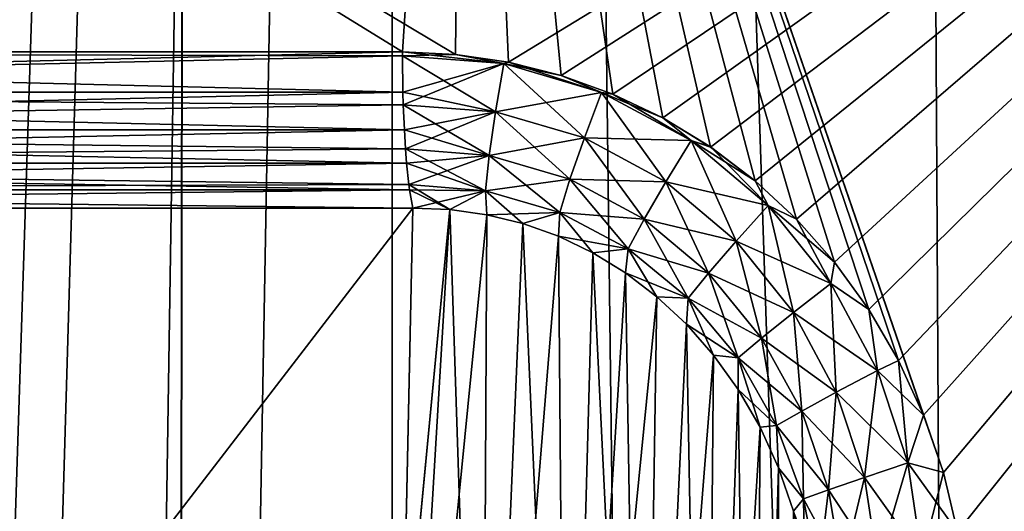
# Model space of a CAD drawing. Header units: metres. Extents: x -24 to 24, y -69 to 184.
# Tile 195 of 256: x -2.52 to -1.335, y -10.212 to -9.621. Entities that reach past the tile are written whole.
import ezdxf

# ---------------------------------------------------------------- set-up
doc = ezdxf.new("R2010")
doc.units = ezdxf.units.M
for name, color, linetype in [('154', 7, 'CONTINUOUS'), ('156', 7, 'CONTINUOUS'), ('28', 7, 'CONTINUOUS'), ('367', 7, 'CONTINUOUS'), ('369', 7, 'CONTINUOUS'), ('3981', 7, 'CONTINUOUS'), ('3984', 7, 'CONTINUOUS'), ('3997', 7, 'CONTINUOUS'), ('49', 7, 'CONTINUOUS'), ('54', 7, 'CONTINUOUS'), ('560', 2, 'CONTINUOUS'), ('569', 2, 'CONTINUOUS'), ('92', 7, 'CONTINUOUS'), ('93', 7, 'CONTINUOUS'), ('95', 7, 'CONTINUOUS'), ('96', 7, 'CONTINUOUS')]:
    doc.layers.add(name, color=color, linetype=linetype)

msp = doc.modelspace()

# ---------------------------------------------------------------- linework, layer by layer
at = {"layer": '154'}
for points in [[(-2.319001, -5.140339, 15.135901), (-3.96031, -61, 15.295618), (-3.838062, -5.140339, 14.823716)], [(-2.392559, -61, 15.6178), (-3.96031, -61, 15.295618), (-2.319001, -5.140339, 15.135901)], [(-0.77528, -5.140339, 15.292881), (-2.392559, -61, 15.6178), (-2.319001, -5.140339, 15.135901)], [(-0.800257, -61, 15.779721), (-2.392559, -61, 15.6178), (-0.77528, -5.140339, 15.292881)]]:
    msp.add_3dface(points, dxfattribs=at)
at = {"layer": '156'}
for points in [[(-3.838062, -5.140339, -14.823716), (-3.956346, -60.927043, -15.295987), (-2.319001, -5.140339, -15.135901)], [(-3.956346, -60.927043, -15.295987), (-2.388409, -60.951362, -15.618005), (-2.319001, -5.140339, -15.135901)], [(-2.319001, -5.140339, -15.135901), (-2.388409, -60.951362, -15.618005), (-0.77528, -5.140339, -15.292881)], [(-2.388409, -60.951362, -15.618005), (-0.796154, -60.975677, -15.779716), (-0.77528, -5.140339, -15.292881)]]:
    msp.add_3dface(points, dxfattribs=at)
at = {"layer": '28'}
for points in [[(-2.071301, -11.002237, 18.078611), (-3.990551, -9.847897, 20.992479), (-2.935545, -11.002237, 17.958537)], [(-2.059597, -10.451515, 19.602074), (-3.990551, -9.847897, 20.992479), (-2.071301, -11.002237, 18.078611)], [(-2.046602, -9.847897, 21.27017), (-3.990551, -9.847897, 20.992479), (-2.059597, -10.451515, 19.602074)]]:
    msp.add_3dface(points, dxfattribs=at)
at = {"layer": '367'}
for points in [[(-2.211479, 49.731932, -24.148952), (-3.255157, -68.3, -24.030532), (-2.546706, 50.024802, -24.115903)], [(-1.952704, 49.556092, -24.171253), (-3.255157, -68.3, -24.030532), (-2.211479, 49.731932, -24.148952)], [(-1.832025, 49.486089, -24.180699), (-3.255157, -68.3, -24.030532), (-1.952704, 49.556092, -24.171253)], [(-1.409202, 49.290788, -24.20902), (-3.255157, -68.3, -24.030532), (-1.832025, 49.486089, -24.180699)], [(-1.181085, 49.213175, -24.221221), (-3.255157, -68.3, -24.030532), (-1.409202, 49.290788, -24.20902)], [(-1.087972, -68.3, -24.225582), (-3.255157, -68.3, -24.030532), (-1.181085, 49.213175, -24.221221)]]:
    msp.add_3dface(points, dxfattribs=at)
at = {"layer": '369'}
for points in [[(-3.255157, -68.3, 24.030532), (-1.087972, -68.3, 24.225582), (-2.739893, 65.205568, 24.094719)], [(-2.739893, 65.205568, 24.094719), (-1.087972, -68.3, 24.225582), (-1.83678, 65.154766, 24.180338)], [(-1.83678, 65.154766, 24.180338), (-1.087972, -68.3, 24.225582), (-0.922576, 65.124184, 24.232444)]]:
    msp.add_3dface(points, dxfattribs=at)
at = {"layer": '3981'}
for points in [[(-4.015096, -9.659958, 21.121766), (-2.059137, -9.659958, 21.401167), (-3.950617, -8.496539, 21.133921)], [(-1.995443, -9.663055, 21.4072), (-1.983772, -8.496539, 21.408285), (-3.950617, -8.496539, 21.133921)], [(-2.059137, -9.659958, 21.401167), (-1.995443, -9.663055, 21.4072), (-3.950617, -8.496539, 21.133921)], [(-1.995443, -9.663055, 21.4072), (-1.931542, -9.672418, 21.41306), (-1.983772, -8.496539, 21.408285)], [(-1.408093, -10.1657, 21.453841), (-0.000004, -8.496539, 21.5), (-1.983772, -8.496539, 21.408285)], [(-1.431909, -10.096802, 21.452264), (-1.408093, -10.1657, 21.453841), (-1.983772, -8.496539, 21.408285)], [(-1.462044, -10.031125, 21.450231), (-1.431909, -10.096802, 21.452264), (-1.983772, -8.496539, 21.408285)], [(-1.497957, -9.969541, 21.447753), (-1.462044, -10.031125, 21.450231), (-1.983772, -8.496539, 21.408285)], [(-1.539034, -9.91277, 21.444845), (-1.497957, -9.969541, 21.447753), (-1.983772, -8.496539, 21.408285)], [(-1.584745, -9.861231, 21.441515), (-1.539034, -9.91277, 21.444845), (-1.983772, -8.496539, 21.408285)], [(-1.634666, -9.815025, 21.437767), (-1.584745, -9.861231, 21.441515), (-1.983772, -8.496539, 21.408285)], [(-1.688499, -9.774306, 21.433594), (-1.634666, -9.815025, 21.437767), (-1.983772, -8.496539, 21.408285)], [(-1.745836, -9.739432, 21.429), (-1.688499, -9.774306, 21.433594), (-1.983772, -8.496539, 21.408285)], [(-1.805977, -9.710693, 21.424016), (-1.745836, -9.739432, 21.429), (-1.983772, -8.496539, 21.408285)], [(-1.868136, -9.688304, 21.418685), (-1.805977, -9.710693, 21.424016), (-1.983772, -8.496539, 21.408285)], [(-1.931542, -9.672418, 21.41306), (-1.868136, -9.688304, 21.418685), (-1.983772, -8.496539, 21.408285)], [(-1.408093, -10.1657, 21.453841), (-1.390964, -10.236881, 21.454958), (-0.000004, -8.496539, 21.5)], [(-1.390964, -10.236881, 21.454958), (-1.380692, -10.309363, 21.455621), (-0.000004, -8.496539, 21.5)], [(-1.380692, -10.309363, 21.455621), (-1.377304, -10.38219, 21.455839), (-0.000004, -8.496539, 21.5)], [(-1.377304, -10.38219, 21.455839), (-0.000004, -58.601738, 21.5), (-0.000004, -8.496539, 21.5)]]:
    msp.add_3dface(points, dxfattribs=at)
at = {"layer": '3984'}
for points in [[(-2.059137, -9.659959, -21.401167), (-4.015098, -9.659958, -21.121766), (-3.950603, -8.496539, -21.133924)], [(-2.059137, -9.659959, -21.401167), (-3.950603, -8.496539, -21.133924), (-1.983759, -8.496539, -21.408286)], [(-1.995446, -9.663057, -21.4072), (-2.059137, -9.659959, -21.401167), (-1.983759, -8.496539, -21.408286)], [(-1.931542, -9.672419, -21.41306), (-1.995446, -9.663057, -21.4072), (-1.983759, -8.496539, -21.408286)], [(-1.931542, -9.672419, -21.41306), (-1.983759, -8.496539, -21.408286), (0.000004, -8.496539, -21.5)], [(-1.868128, -9.688306, -21.418686), (-1.931542, -9.672419, -21.41306), (0.000004, -8.496539, -21.5)], [(-1.80596, -9.710697, -21.424017), (-1.868128, -9.688306, -21.418686), (0.000004, -8.496539, -21.5)], [(-1.745812, -9.739442, -21.429002), (-1.80596, -9.710697, -21.424017), (0.000004, -8.496539, -21.5)], [(-1.688473, -9.774324, -21.433596), (-1.745812, -9.739442, -21.429002), (0.000004, -8.496539, -21.5)], [(-1.634642, -9.815048, -21.437769), (-1.688473, -9.774324, -21.433596), (0.000004, -8.496539, -21.5)], [(-1.584724, -9.861253, -21.441517), (-1.634642, -9.815048, -21.437769), (0.000004, -8.496539, -21.5)], [(-1.539019, -9.912788, -21.444846), (-1.584724, -9.861253, -21.441517), (0.000004, -8.496539, -21.5)], [(-1.497948, -9.969555, -21.447754), (-1.539019, -9.912788, -21.444846), (0.000004, -8.496539, -21.5)], [(-1.462039, -10.031134, -21.450232), (-1.497948, -9.969555, -21.447754), (0.000004, -8.496539, -21.5)], [(-1.431907, -10.096806, -21.452264), (-1.462039, -10.031134, -21.450232), (0.000004, -8.496539, -21.5)], [(-1.408092, -10.1657, -21.453841), (-1.431907, -10.096806, -21.452264), (0.000004, -8.496539, -21.5)], [(-1.390964, -10.236879, -21.454958), (-1.408092, -10.1657, -21.453841), (0.000004, -8.496539, -21.5)], [(-1.380692, -10.309361, -21.455621), (-1.390964, -10.236879, -21.454958), (0.000004, -8.496539, -21.5)], [(-1.377304, -10.38219, -21.455839), (-1.380692, -10.309361, -21.455621), (0.000004, -8.496539, -21.5)], [(-1.377304, -57.268015, -21.455839), (-1.377304, -10.38219, -21.455839), (0.000004, -8.496539, -21.5)], [(0.000004, -58.601738, -21.5), (-1.377304, -57.268015, -21.455839), (0.000004, -8.496539, -21.5)]]:
    msp.add_3dface(points, dxfattribs=at)
at = {"layer": '3997'}
for points in [[(-3.990626, -9.847897, -20.992465), (-2.046602, -9.847897, -21.27017), (-2.935535, -11.002237, -17.958538)], [(-2.046602, -9.847897, -21.27017), (-2.059582, -10.450827, -19.603975), (-2.935535, -11.002237, -17.958538)]]:
    msp.add_3dface(points, dxfattribs=at)
at = {"layer": '49'}
for points in [[(-2.046602, -9.847897, -21.27017), (-2.001993, -9.849552, -21.275745), (-2.059582, -10.450827, -19.603975)], [(-2.059582, -10.450827, -19.603975), (-2.001993, -9.849552, -21.275745), (-2.071301, -11.002237, -18.078611)], [(-2.001993, -9.849552, -21.275745), (-1.957764, -9.855733, -21.280552), (-2.071301, -11.002237, -18.078611)], [(-2.071301, -11.002237, -18.078611), (-1.957764, -9.855733, -21.280552), (-1.963509, -11.017669, -18.083245)], [(-1.957764, -9.855733, -21.280552), (-1.91419, -9.866457, -21.284544), (-1.963509, -11.017669, -18.083245)], [(-1.91419, -9.866457, -21.284544), (-1.871569, -9.881726, -21.287698), (-1.963509, -11.017669, -18.083245)], [(-1.963509, -11.017669, -18.083245), (-1.871569, -9.881726, -21.287698), (-1.861763, -11.054691, -18.095731)], [(-1.871569, -9.881726, -21.287698), (-1.830237, -9.901512, -21.290005), (-1.861763, -11.054691, -18.095731)], [(-1.830237, -9.901512, -21.290005), (-1.790548, -9.925762, -21.291443), (-1.861763, -11.054691, -18.095731)], [(-1.790548, -9.925762, -21.291443), (-1.752855, -9.954406, -21.291978), (-1.861763, -11.054691, -18.095731)], [(-1.861763, -11.054691, -18.095731), (-1.752855, -9.954406, -21.291978), (-1.770899, -11.111547, -18.115477)], [(-1.752855, -9.954406, -21.291978), (-1.717478, -9.987369, -21.291623), (-1.770899, -11.111547, -18.115477)], [(-1.717478, -9.987369, -21.291623), (-1.68475, -10.024578, -21.290384), (-1.770899, -11.111547, -18.115477)], [(-1.770899, -11.111547, -18.115477), (-1.68475, -10.024578, -21.290384), (-1.695233, -11.185532, -18.141543)], [(-1.68475, -10.024578, -21.290384), (-1.655039, -10.065935, -21.288253), (-1.695233, -11.185532, -18.141543)], [(-1.655039, -10.065935, -21.288253), (-1.62876, -10.111284, -21.285213), (-1.695233, -11.185532, -18.141543)], [(-1.695233, -11.185532, -18.141543), (-1.62876, -10.111284, -21.285213), (-1.638361, -11.273134, -18.172692)], [(-1.62876, -10.111284, -21.285213), (-1.606411, -10.160246, -21.281313), (-1.638361, -11.273134, -18.172692)], [(-1.606411, -10.160246, -21.281313), (-1.58845, -10.212348, -21.276599), (-1.638361, -11.273134, -18.172692)]]:
    msp.add_3dface(points, dxfattribs=at)
at = {"layer": '54'}
for points in [[(-2.046602, -9.847897, 21.27017), (-2.059597, -10.451515, 19.602074), (-2.001994, -9.849552, 21.275746)], [(-2.001994, -9.849552, 21.275746), (-2.059597, -10.451515, 19.602074), (-1.963509, -11.017669, 18.083245)], [(-1.957766, -9.855732, 21.280552), (-2.001994, -9.849552, 21.275746), (-1.963509, -11.017669, 18.083245)], [(-1.914193, -9.866456, 21.284544), (-1.957766, -9.855732, 21.280552), (-1.963509, -11.017669, 18.083245)], [(-1.861763, -11.054691, 18.095731), (-1.914193, -9.866456, 21.284544), (-1.963509, -11.017669, 18.083245)], [(-1.871573, -9.881725, 21.287697), (-1.914193, -9.866456, 21.284544), (-1.861763, -11.054691, 18.095731)], [(-1.830241, -9.90151, 21.290004), (-1.871573, -9.881725, 21.287697), (-1.861763, -11.054691, 18.095731)], [(-1.770899, -11.111547, 18.115477), (-1.830241, -9.90151, 21.290004), (-1.861763, -11.054691, 18.095731)], [(-1.79055, -9.92576, 21.291443), (-1.830241, -9.90151, 21.290004), (-1.770899, -11.111547, 18.115477)], [(-1.752858, -9.954403, 21.291979), (-1.79055, -9.92576, 21.291443), (-1.770899, -11.111547, 18.115477)], [(-1.717482, -9.987365, 21.291624), (-1.752858, -9.954403, 21.291979), (-1.770899, -11.111547, 18.115477)], [(-1.695233, -11.185532, 18.141543), (-1.717482, -9.987365, 21.291624), (-1.770899, -11.111547, 18.115477)], [(-1.684754, -10.024573, 21.290384), (-1.717482, -9.987365, 21.291624), (-1.695233, -11.185532, 18.141543)], [(-1.655043, -10.065927, 21.288254), (-1.684754, -10.024573, 21.290384), (-1.695233, -11.185532, 18.141543)], [(-1.638361, -11.273134, 18.172692), (-1.655043, -10.065927, 21.288254), (-1.695233, -11.185532, 18.141543)], [(-1.628765, -10.111274, 21.285214), (-1.655043, -10.065927, 21.288254), (-1.638361, -11.273134, 18.172692)], [(-1.606415, -10.160236, 21.281313), (-1.628765, -10.111274, 21.285214), (-1.638361, -11.273134, 18.172692)], [(-1.602985, -11.370188, 18.207444), (-1.606415, -10.160236, 21.281313), (-1.638361, -11.273134, 18.172692)], [(-1.588451, -10.212343, 21.2766), (-1.606415, -10.160236, 21.281313), (-1.602985, -11.370188, 18.207444)], [(-1.575264, -10.267085, 21.27111), (-1.588451, -10.212343, 21.2766), (-1.602985, -11.370188, 18.207444)]]:
    msp.add_3dface(points, dxfattribs=at)
at = {"layer": '560'}
for points in [[(-2.071519, -59.3, -22.354224), (-4.125271, 3.7, -22.067729), (-4.125284, -59.3, -22.067725)], [(-2.071533, 3.7, -22.354222), (-4.125271, 3.7, -22.067729), (-2.071519, -59.3, -22.354224)], [(0, -59.3, -22.450001), (-2.071533, 3.7, -22.354222), (-2.071519, -59.3, -22.354224)], [(0, 3.7, -22.45), (-2.071533, 3.7, -22.354222), (0, -59.3, -22.450001)]]:
    msp.add_3dface(points, dxfattribs=at)
at = {"layer": '569'}
for points in [[(-4.125284, -59.3, 22.067725), (-4.125271, 3.7, 22.067729), (-2.071533, 3.7, 22.354222)], [(-2.071519, -59.3, 22.354224), (-4.125284, -59.3, 22.067725), (-2.071533, 3.7, 22.354222)], [(-2.071519, -59.3, 22.354224), (-2.071533, 3.7, 22.354222), (0, 3.7, 22.45)], [(0, -59.3, 22.450001), (-2.071519, -59.3, 22.354224), (0, 3.7, 22.45)]]:
    msp.add_3dface(points, dxfattribs=at)
at = {"layer": '92'}
for points in [[(-4.015098, -9.659958, -21.121766), (-2.059137, -9.659959, -21.401167), (-4.013985, -9.708201, -21.115966)], [(-4.013985, -9.708201, -21.115966), (-2.059137, -9.659959, -21.401167), (-2.059131, -9.66465, -21.401112)], [(-2.058571, -9.708201, -21.395289), (-4.013985, -9.708201, -21.115966), (-2.059131, -9.66465, -21.401112)], [(-4.013985, -9.708201, -21.115966), (-2.058571, -9.708201, -21.395289), (-4.010724, -9.753766, -21.098814)], [(-4.010724, -9.753766, -21.098814), (-2.058571, -9.708201, -21.395289), (-2.058144, -9.723514, -21.390848)], [(-2.056899, -9.753766, -21.37791), (-4.010724, -9.753766, -21.098814), (-2.058144, -9.723514, -21.390848)], [(-4.010724, -9.753766, -21.098814), (-2.056899, -9.753766, -21.37791), (-4.0055, -9.793748, -21.071333)], [(-4.0055, -9.793748, -21.071333), (-2.056899, -9.753766, -21.37791), (-2.055535, -9.776699, -21.363734)], [(-2.05422, -9.793748, -21.350065), (-4.0055, -9.793748, -21.071333), (-2.055535, -9.776699, -21.363734)], [(-4.0055, -9.793748, -21.071333), (-2.05422, -9.793748, -21.350065), (-3.998624, -9.825766, -21.035157)], [(-3.998624, -9.825766, -21.035157), (-2.05422, -9.793748, -21.350065), (-2.051538, -9.81946, -21.322194)], [(-2.050693, -9.825766, -21.313411), (-3.998624, -9.825766, -21.035157), (-2.051538, -9.81946, -21.322194)], [(-3.998624, -9.825766, -21.035157), (-2.050693, -9.825766, -21.313411), (-3.990626, -9.847897, -20.992465)], [(-2.050693, -9.825766, -21.313411), (-2.046602, -9.847897, -21.27017), (-3.990626, -9.847897, -20.992465)]]:
    msp.add_3dface(points, dxfattribs=at)
at = {"layer": '93'}
for points in [[(-2.059131, -9.66465, -21.401112), (-2.059137, -9.659959, -21.401167), (-1.995446, -9.663057, -21.4072)], [(-2.059131, -9.66465, -21.401112), (-1.995446, -9.663057, -21.4072), (-1.937073, -9.673962, -21.412541)], [(-2.058571, -9.708201, -21.395289), (-2.059131, -9.66465, -21.401112), (-1.937073, -9.673962, -21.412541)], [(-1.995446, -9.663057, -21.4072), (-1.931542, -9.672419, -21.41306), (-1.937073, -9.673962, -21.412541)], [(-2.058144, -9.723514, -21.390848), (-2.058571, -9.708201, -21.395289), (-1.937073, -9.673962, -21.412541)], [(-2.058144, -9.723514, -21.390848), (-1.937073, -9.673962, -21.412541), (-1.947187, -9.731888, -21.401903)], [(-1.937073, -9.673962, -21.412541), (-1.81946, -9.708617, -21.422815), (-1.947187, -9.731888, -21.401903)], [(-1.931542, -9.672419, -21.41306), (-1.868128, -9.688306, -21.418686), (-1.937073, -9.673962, -21.412541)], [(-1.937073, -9.673962, -21.412541), (-1.868128, -9.688306, -21.418686), (-1.81946, -9.708617, -21.422815)], [(-1.868128, -9.688306, -21.418686), (-1.80596, -9.710697, -21.424017), (-1.81946, -9.708617, -21.422815)], [(-1.947187, -9.731888, -21.401903), (-1.81946, -9.708617, -21.422815), (-1.840262, -9.763405, -21.411158)], [(-1.81946, -9.708617, -21.422815), (-1.711816, -9.766637, -21.431644), (-1.840262, -9.763405, -21.411158)], [(-1.81946, -9.708617, -21.422815), (-1.745812, -9.739442, -21.429002), (-1.711816, -9.766637, -21.431644)], [(-1.80596, -9.710697, -21.424017), (-1.745812, -9.739442, -21.429002), (-1.81946, -9.708617, -21.422815)], [(-2.056899, -9.753766, -21.37791), (-2.058144, -9.723514, -21.390848), (-1.947187, -9.731888, -21.401903)], [(-2.055535, -9.776699, -21.363734), (-2.056899, -9.753766, -21.37791), (-1.947187, -9.731888, -21.401903)], [(-2.055535, -9.776699, -21.363734), (-1.947187, -9.731888, -21.401903), (-1.954748, -9.784418, -21.374438)], [(-1.947187, -9.731888, -21.401903), (-1.840262, -9.763405, -21.411158), (-1.954748, -9.784418, -21.374438)], [(-1.745812, -9.739442, -21.429002), (-1.688473, -9.774324, -21.433596), (-1.711816, -9.766637, -21.431644)], [(-1.954748, -9.784418, -21.374438), (-1.840262, -9.763405, -21.411158), (-1.857592, -9.813039, -21.382765)], [(-1.840262, -9.763405, -21.411158), (-1.742296, -9.816295, -21.418378), (-1.857592, -9.813039, -21.382765)], [(-1.840262, -9.763405, -21.411158), (-1.711816, -9.766637, -21.431644), (-1.742296, -9.816295, -21.418378)], [(-2.05422, -9.793748, -21.350065), (-2.055535, -9.776699, -21.363734), (-1.954748, -9.784418, -21.374438)], [(-1.711816, -9.766637, -21.431644), (-1.61884, -9.844675, -21.438599), (-1.742296, -9.816295, -21.418378)], [(-1.711816, -9.766637, -21.431644), (-1.634642, -9.815048, -21.437769), (-1.61884, -9.844675, -21.438599)], [(-1.688473, -9.774324, -21.433596), (-1.634642, -9.815048, -21.437769), (-1.711816, -9.766637, -21.431644)], [(-2.051538, -9.81946, -21.322194), (-2.05422, -9.793748, -21.350065), (-1.954748, -9.784418, -21.374438)], [(-2.051538, -9.81946, -21.322194), (-1.954748, -9.784418, -21.374438), (-1.95908, -9.826862, -21.332598)], [(-1.954748, -9.784418, -21.374438), (-1.857592, -9.813039, -21.382765), (-1.95908, -9.826862, -21.332598)], [(-2.050693, -9.825766, -21.313411), (-2.051538, -9.81946, -21.322194), (-1.95908, -9.826862, -21.332598)], [(-1.95908, -9.826862, -21.332598), (-1.857592, -9.813039, -21.382765), (-1.869905, -9.853088, -21.34017)], [(-1.857592, -9.813039, -21.382765), (-1.768334, -9.861039, -21.388531), (-1.869905, -9.853088, -21.34017)], [(-1.857592, -9.813039, -21.382765), (-1.742296, -9.816295, -21.418378), (-1.768334, -9.861039, -21.388531)], [(-1.742296, -9.816295, -21.418378), (-1.6575, -9.887572, -21.423241), (-1.768334, -9.861039, -21.388531)], [(-1.742296, -9.816295, -21.418378), (-1.61884, -9.844675, -21.438599), (-1.6575, -9.887572, -21.423241)], [(-1.634642, -9.815048, -21.437769), (-1.584724, -9.861253, -21.441517), (-1.61884, -9.844675, -21.438599)], [(-2.046602, -9.847897, -21.27017), (-2.050693, -9.825766, -21.313411), (-1.95908, -9.826862, -21.332598)], [(-2.001993, -9.849552, -21.275745), (-2.046602, -9.847897, -21.27017), (-1.95908, -9.826862, -21.332598)], [(-1.957764, -9.855733, -21.280552), (-2.001993, -9.849552, -21.275745), (-1.95908, -9.826862, -21.332598)], [(-1.957764, -9.855733, -21.280552), (-1.95908, -9.826862, -21.332598), (-1.869905, -9.853088, -21.34017)], [(-1.61884, -9.844675, -21.438599), (-1.543484, -9.938283, -21.443597), (-1.6575, -9.887572, -21.423241)], [(-1.61884, -9.844675, -21.438599), (-1.539019, -9.912788, -21.444846), (-1.543484, -9.938283, -21.443597)], [(-1.584724, -9.861253, -21.441517), (-1.539019, -9.912788, -21.444846), (-1.61884, -9.844675, -21.438599)], [(-1.91419, -9.866457, -21.284544), (-1.957764, -9.855733, -21.280552), (-1.869905, -9.853088, -21.34017)], [(-1.871569, -9.881726, -21.287698), (-1.91419, -9.866457, -21.284544), (-1.869905, -9.853088, -21.34017)], [(-1.871569, -9.881726, -21.287698), (-1.869905, -9.853088, -21.34017), (-1.787606, -9.896877, -21.344767)], [(-1.869905, -9.853088, -21.34017), (-1.768334, -9.861039, -21.388531), (-1.787606, -9.896877, -21.344767)], [(-1.768334, -9.861039, -21.388531), (-1.690654, -9.925861, -21.391535), (-1.787606, -9.896877, -21.344767)], [(-1.768334, -9.861039, -21.388531), (-1.6575, -9.887572, -21.423241), (-1.690654, -9.925861, -21.391535)], [(-1.830237, -9.901512, -21.290005), (-1.871569, -9.881726, -21.287698), (-1.787606, -9.896877, -21.344767)], [(-1.6575, -9.887572, -21.423241), (-1.58854, -9.973251, -21.425762), (-1.690654, -9.925861, -21.391535)], [(-1.6575, -9.887572, -21.423241), (-1.543484, -9.938283, -21.443597), (-1.58854, -9.973251, -21.425762)], [(-1.790548, -9.925762, -21.291443), (-1.830237, -9.901512, -21.290005), (-1.787606, -9.896877, -21.344767)], [(-1.790548, -9.925762, -21.291443), (-1.787606, -9.896877, -21.344767), (-1.715344, -9.956124, -21.346314)], [(-1.787606, -9.896877, -21.344767), (-1.690654, -9.925861, -21.391535), (-1.715344, -9.956124, -21.346314)], [(-1.539019, -9.912788, -21.444846), (-1.497948, -9.969555, -21.447754), (-1.543484, -9.938283, -21.443597)], [(-1.752855, -9.954406, -21.291978), (-1.790548, -9.925762, -21.291443), (-1.715344, -9.956124, -21.346314)], [(-1.690654, -9.925861, -21.391535), (-1.626941, -10.004058, -21.39189), (-1.715344, -9.956124, -21.346314)], [(-1.690654, -9.925861, -21.391535), (-1.58854, -9.973251, -21.425762), (-1.626941, -10.004058, -21.39189)], [(-1.543484, -9.938283, -21.443597), (-1.487462, -10.04289, -21.446496), (-1.58854, -9.973251, -21.425762)], [(-1.543484, -9.938283, -21.443597), (-1.497948, -9.969555, -21.447754), (-1.487462, -10.04289, -21.446496)], [(-1.717478, -9.987369, -21.291623), (-1.752855, -9.954406, -21.291978), (-1.715344, -9.956124, -21.346314)], [(-1.717478, -9.987369, -21.291623), (-1.715344, -9.956124, -21.346314), (-1.655257, -10.027953, -21.345005)], [(-1.715344, -9.956124, -21.346314), (-1.626941, -10.004058, -21.39189), (-1.655257, -10.027953, -21.345005)], [(-1.58854, -9.973251, -21.425762), (-1.537, -10.069225, -21.425923), (-1.626941, -10.004058, -21.39189)], [(-1.58854, -9.973251, -21.425762), (-1.487462, -10.04289, -21.446496), (-1.537, -10.069225, -21.425923)], [(-1.497948, -9.969555, -21.447754), (-1.462039, -10.031134, -21.450232), (-1.487462, -10.04289, -21.446496)], [(-1.68475, -10.024578, -21.290384), (-1.717478, -9.987369, -21.291623), (-1.655257, -10.027953, -21.345005)], [(-1.626941, -10.004058, -21.39189), (-1.578685, -10.092053, -21.389703), (-1.655257, -10.027953, -21.345005)], [(-1.626941, -10.004058, -21.39189), (-1.537, -10.069225, -21.425923), (-1.578685, -10.092053, -21.389703)], [(-1.655039, -10.065935, -21.288253), (-1.68475, -10.024578, -21.290384), (-1.655257, -10.027953, -21.345005)], [(-1.655257, -10.027953, -21.345005), (-1.578685, -10.092053, -21.389703), (-1.608799, -10.109335, -21.34107)], [(-1.655039, -10.065935, -21.288253), (-1.655257, -10.027953, -21.345005), (-1.608799, -10.109335, -21.34107)], [(-1.462039, -10.031134, -21.450232), (-1.431907, -10.096806, -21.452264), (-1.487462, -10.04289, -21.446496)], [(-1.487462, -10.04289, -21.446496), (-1.451103, -10.154178, -21.447361), (-1.537, -10.069225, -21.425923)], [(-1.487462, -10.04289, -21.446496), (-1.431907, -10.096806, -21.452264), (-1.451103, -10.154178, -21.447361)], [(-1.62876, -10.111284, -21.285213), (-1.655039, -10.065935, -21.288253), (-1.608799, -10.109335, -21.34107)], [(-1.537, -10.069225, -21.425923), (-1.503228, -10.171589, -21.423891), (-1.578685, -10.092053, -21.389703)], [(-1.537, -10.069225, -21.425923), (-1.451103, -10.154178, -21.447361), (-1.503228, -10.171589, -21.423891)], [(-1.578685, -10.092053, -21.389703), (-1.546327, -10.186397, -21.385236), (-1.608799, -10.109335, -21.34107)], [(-1.578685, -10.092053, -21.389703), (-1.503228, -10.171589, -21.423891), (-1.546327, -10.186397, -21.385236)], [(-1.431907, -10.096806, -21.452264), (-1.408092, -10.1657, -21.453841), (-1.451103, -10.154178, -21.447361)], [(-1.606411, -10.160246, -21.281313), (-1.62876, -10.111284, -21.285213), (-1.608799, -10.109335, -21.34107)], [(-1.608799, -10.109335, -21.34107), (-1.546327, -10.186397, -21.385236), (-1.576554, -10.197281, -21.334847)], [(-1.606411, -10.160246, -21.281313), (-1.608799, -10.109335, -21.34107), (-1.576554, -10.197281, -21.334847)], [(-1.451103, -10.154178, -21.447361), (-1.434115, -10.268333, -21.446226), (-1.503228, -10.171589, -21.423891)], [(-1.451103, -10.154178, -21.447361), (-1.390964, -10.236879, -21.454958), (-1.434115, -10.268333, -21.446226)], [(-1.408092, -10.1657, -21.453841), (-1.390964, -10.236879, -21.454958), (-1.451103, -10.154178, -21.447361)], [(-1.58845, -10.212348, -21.276599), (-1.606411, -10.160246, -21.281313), (-1.576554, -10.197281, -21.334847)], [(-1.503228, -10.171589, -21.423891), (-1.487027, -10.276877, -21.419799), (-1.546327, -10.186397, -21.385236)], [(-1.503228, -10.171589, -21.423891), (-1.434115, -10.268333, -21.446226), (-1.487027, -10.276877, -21.419799)], [(-1.546327, -10.186397, -21.385236), (-1.529839, -10.283989, -21.378718), (-1.576554, -10.197281, -21.334847)], [(-1.546327, -10.186397, -21.385236), (-1.487027, -10.276877, -21.419799), (-1.529839, -10.283989, -21.378718)], [(-1.58845, -10.212348, -21.276599), (-1.576554, -10.197281, -21.334847), (-1.558729, -10.289035, -21.326649)], [(-1.576554, -10.197281, -21.334847), (-1.529839, -10.283989, -21.378718), (-1.558729, -10.289035, -21.326649)]]:
    msp.add_3dface(points, dxfattribs=at)
at = {"layer": '95'}
for points in [[(-1.937077, -9.673962, 21.41254), (-2.059137, -9.659958, 21.401167), (-2.059131, -9.664646, 21.401112)], [(-1.995443, -9.663055, 21.4072), (-2.059137, -9.659958, 21.401167), (-1.937077, -9.673962, 21.41254)], [(-1.947191, -9.731888, 21.401902), (-2.059131, -9.664646, 21.401112), (-2.058571, -9.708201, 21.395289)], [(-1.937077, -9.673962, 21.41254), (-2.059131, -9.664646, 21.401112), (-1.947191, -9.731888, 21.401902)], [(-1.931542, -9.672418, 21.41306), (-1.995443, -9.663055, 21.4072), (-1.937077, -9.673962, 21.41254)], [(-1.840267, -9.763405, 21.411157), (-1.937077, -9.673962, 21.41254), (-1.947191, -9.731888, 21.401902)], [(-1.819465, -9.708617, 21.422814), (-1.931542, -9.672418, 21.41306), (-1.937077, -9.673962, 21.41254)], [(-1.819465, -9.708617, 21.422814), (-1.937077, -9.673962, 21.41254), (-1.840267, -9.763405, 21.411157)], [(-1.868136, -9.688304, 21.418685), (-1.931542, -9.672418, 21.41306), (-1.819465, -9.708617, 21.422814)], [(-1.805977, -9.710693, 21.424016), (-1.868136, -9.688304, 21.418685), (-1.819465, -9.708617, 21.422814)], [(-2.058144, -9.72351, 21.390849), (-1.947191, -9.731888, 21.401902), (-2.058571, -9.708201, 21.395289)], [(-1.742296, -9.816296, 21.418377), (-1.819465, -9.708617, 21.422814), (-1.840267, -9.763405, 21.411157)], [(-1.711816, -9.766638, 21.431644), (-1.819465, -9.708617, 21.422814), (-1.742296, -9.816296, 21.418377)], [(-1.711816, -9.766638, 21.431644), (-1.805977, -9.710693, 21.424016), (-1.819465, -9.708617, 21.422814)], [(-1.745836, -9.739432, 21.429), (-1.805977, -9.710693, 21.424016), (-1.711816, -9.766638, 21.431644)], [(-1.954751, -9.784418, 21.374437), (-2.058144, -9.72351, 21.390849), (-2.056899, -9.753766, 21.37791)], [(-1.947191, -9.731888, 21.401902), (-2.058144, -9.72351, 21.390849), (-1.954751, -9.784418, 21.374437)], [(-1.857597, -9.813039, 21.382764), (-1.947191, -9.731888, 21.401902), (-1.954751, -9.784418, 21.374437)], [(-1.840267, -9.763405, 21.411157), (-1.947191, -9.731888, 21.401902), (-1.857597, -9.813039, 21.382764)], [(-1.688499, -9.774306, 21.433594), (-1.745836, -9.739432, 21.429), (-1.711816, -9.766638, 21.431644)], [(-2.055535, -9.776696, 21.363736), (-1.954751, -9.784418, 21.374437), (-2.056899, -9.753766, 21.37791)], [(-1.768334, -9.86104, 21.38853), (-1.840267, -9.763405, 21.411157), (-1.857597, -9.813039, 21.382764)], [(-1.742296, -9.816296, 21.418377), (-1.840267, -9.763405, 21.411157), (-1.768334, -9.86104, 21.38853)], [(-1.959083, -9.826862, 21.332597), (-2.055535, -9.776696, 21.363736), (-2.05422, -9.793748, 21.350065)], [(-1.954751, -9.784418, 21.374437), (-2.055535, -9.776696, 21.363736), (-1.959083, -9.826862, 21.332597)], [(-1.6575, -9.887572, 21.423241), (-1.711816, -9.766638, 21.431644), (-1.742296, -9.816296, 21.418377)], [(-1.61884, -9.844675, 21.4386), (-1.711816, -9.766638, 21.431644), (-1.6575, -9.887572, 21.423241)], [(-1.61884, -9.844675, 21.4386), (-1.688499, -9.774306, 21.433594), (-1.711816, -9.766638, 21.431644)], [(-1.634666, -9.815025, 21.437767), (-1.688499, -9.774306, 21.433594), (-1.61884, -9.844675, 21.4386)], [(-1.869909, -9.853088, 21.340169), (-1.954751, -9.784418, 21.374437), (-1.959083, -9.826862, 21.332597)], [(-1.857597, -9.813039, 21.382764), (-1.954751, -9.784418, 21.374437), (-1.869909, -9.853088, 21.340169)], [(-2.051538, -9.819458, 21.322196), (-1.959083, -9.826862, 21.332597), (-2.05422, -9.793748, 21.350065)], [(-2.001994, -9.849552, 21.275746), (-2.051538, -9.819458, 21.322196), (-2.050693, -9.825766, 21.313411)], [(-2.001994, -9.849552, 21.275746), (-1.959083, -9.826862, 21.332597), (-2.051538, -9.819458, 21.322196)], [(-1.787606, -9.896877, 21.344767), (-1.857597, -9.813039, 21.382764), (-1.869909, -9.853088, 21.340169)], [(-1.768334, -9.86104, 21.38853), (-1.857597, -9.813039, 21.382764), (-1.787606, -9.896877, 21.344767)], [(-1.690654, -9.92586, 21.391535), (-1.742296, -9.816296, 21.418377), (-1.768334, -9.86104, 21.38853)], [(-1.6575, -9.887572, 21.423241), (-1.742296, -9.816296, 21.418377), (-1.690654, -9.92586, 21.391535)], [(-1.584745, -9.861231, 21.441515), (-1.634666, -9.815025, 21.437767), (-1.61884, -9.844675, 21.4386)], [(-2.046602, -9.847897, 21.27017), (-2.001994, -9.849552, 21.275746), (-2.050693, -9.825766, 21.313411)], [(-2.001994, -9.849552, 21.275746), (-1.957766, -9.855732, 21.280552), (-1.959083, -9.826862, 21.332597)], [(-1.914193, -9.866456, 21.284544), (-1.869909, -9.853088, 21.340169), (-1.959083, -9.826862, 21.332597)], [(-1.957766, -9.855732, 21.280552), (-1.914193, -9.866456, 21.284544), (-1.959083, -9.826862, 21.332597)], [(-1.588541, -9.973251, 21.425761), (-1.61884, -9.844675, 21.4386), (-1.6575, -9.887572, 21.423241)], [(-1.543485, -9.938284, 21.443597), (-1.61884, -9.844675, 21.4386), (-1.588541, -9.973251, 21.425761)], [(-1.543485, -9.938284, 21.443597), (-1.584745, -9.861231, 21.441515), (-1.61884, -9.844675, 21.4386)], [(-1.914193, -9.866456, 21.284544), (-1.871573, -9.881725, 21.287697), (-1.869909, -9.853088, 21.340169)], [(-1.871573, -9.881725, 21.287697), (-1.830241, -9.90151, 21.290004), (-1.869909, -9.853088, 21.340169)], [(-1.830241, -9.90151, 21.290004), (-1.787606, -9.896877, 21.344767), (-1.869909, -9.853088, 21.340169)], [(-1.715343, -9.956123, 21.346314), (-1.768334, -9.86104, 21.38853), (-1.787606, -9.896877, 21.344767)], [(-1.690654, -9.92586, 21.391535), (-1.768334, -9.86104, 21.38853), (-1.715343, -9.956123, 21.346314)], [(-1.539034, -9.91277, 21.444845), (-1.584745, -9.861231, 21.441515), (-1.543485, -9.938284, 21.443597)], [(-1.626941, -10.004058, 21.391889), (-1.6575, -9.887572, 21.423241), (-1.690654, -9.92586, 21.391535)], [(-1.588541, -9.973251, 21.425761), (-1.6575, -9.887572, 21.423241), (-1.626941, -10.004058, 21.391889)], [(-1.830241, -9.90151, 21.290004), (-1.79055, -9.92576, 21.291443), (-1.787606, -9.896877, 21.344767)], [(-1.79055, -9.92576, 21.291443), (-1.752858, -9.954403, 21.291979), (-1.787606, -9.896877, 21.344767)], [(-1.752858, -9.954403, 21.291979), (-1.715343, -9.956123, 21.346314), (-1.787606, -9.896877, 21.344767)], [(-1.497957, -9.969541, 21.447753), (-1.539034, -9.91277, 21.444845), (-1.543485, -9.938284, 21.443597)], [(-1.655257, -10.027953, 21.345004), (-1.690654, -9.92586, 21.391535), (-1.715343, -9.956123, 21.346314)], [(-1.626941, -10.004058, 21.391889), (-1.690654, -9.92586, 21.391535), (-1.655257, -10.027953, 21.345004)], [(-1.537, -10.069225, 21.425923), (-1.543485, -9.938284, 21.443597), (-1.588541, -9.973251, 21.425761)], [(-1.487463, -10.04289, 21.446496), (-1.543485, -9.938284, 21.443597), (-1.537, -10.069225, 21.425923)], [(-1.487463, -10.04289, 21.446496), (-1.497957, -9.969541, 21.447753), (-1.543485, -9.938284, 21.443597)], [(-1.752858, -9.954403, 21.291979), (-1.717482, -9.987365, 21.291624), (-1.715343, -9.956123, 21.346314)], [(-1.717482, -9.987365, 21.291624), (-1.684754, -10.024573, 21.290384), (-1.715343, -9.956123, 21.346314)], [(-1.684754, -10.024573, 21.290384), (-1.655257, -10.027953, 21.345004), (-1.715343, -9.956123, 21.346314)], [(-1.578686, -10.092053, 21.389703), (-1.588541, -9.973251, 21.425761), (-1.626941, -10.004058, 21.391889)], [(-1.537, -10.069225, 21.425923), (-1.588541, -9.973251, 21.425761), (-1.578686, -10.092053, 21.389703)], [(-1.462044, -10.031125, 21.450231), (-1.497957, -9.969541, 21.447753), (-1.487463, -10.04289, 21.446496)], [(-1.608799, -10.109335, 21.34107), (-1.626941, -10.004058, 21.391889), (-1.655257, -10.027953, 21.345004)], [(-1.578686, -10.092053, 21.389703), (-1.626941, -10.004058, 21.391889), (-1.608799, -10.109335, 21.34107)], [(-1.684754, -10.024573, 21.290384), (-1.655043, -10.065927, 21.288254), (-1.655257, -10.027953, 21.345004)], [(-1.628765, -10.111274, 21.285214), (-1.608799, -10.109335, 21.34107), (-1.655257, -10.027953, 21.345004)], [(-1.655043, -10.065927, 21.288254), (-1.628765, -10.111274, 21.285214), (-1.655257, -10.027953, 21.345004)], [(-1.451103, -10.154181, 21.44736), (-1.462044, -10.031125, 21.450231), (-1.487463, -10.04289, 21.446496)], [(-1.431909, -10.096802, 21.452264), (-1.462044, -10.031125, 21.450231), (-1.451103, -10.154181, 21.44736)], [(-1.503228, -10.171592, 21.42389), (-1.487463, -10.04289, 21.446496), (-1.537, -10.069225, 21.425923)], [(-1.451103, -10.154181, 21.44736), (-1.487463, -10.04289, 21.446496), (-1.503228, -10.171592, 21.42389)], [(-1.546327, -10.1864, 21.385235), (-1.537, -10.069225, 21.425923), (-1.578686, -10.092053, 21.389703)], [(-1.503228, -10.171592, 21.42389), (-1.537, -10.069225, 21.425923), (-1.546327, -10.1864, 21.385235)], [(-1.576553, -10.197283, 21.334847), (-1.578686, -10.092053, 21.389703), (-1.608799, -10.109335, 21.34107)], [(-1.546327, -10.1864, 21.385235), (-1.578686, -10.092053, 21.389703), (-1.576553, -10.197283, 21.334847)], [(-1.408093, -10.1657, 21.453841), (-1.431909, -10.096802, 21.452264), (-1.451103, -10.154181, 21.44736)], [(-1.628765, -10.111274, 21.285214), (-1.606415, -10.160236, 21.281313), (-1.608799, -10.109335, 21.34107)], [(-1.606415, -10.160236, 21.281313), (-1.576553, -10.197283, 21.334847), (-1.608799, -10.109335, 21.34107)], [(-1.487028, -10.27688, 21.419798), (-1.451103, -10.154181, 21.44736), (-1.503228, -10.171592, 21.42389)], [(-1.434116, -10.268337, 21.446225), (-1.451103, -10.154181, 21.44736), (-1.487028, -10.27688, 21.419798)], [(-1.434116, -10.268337, 21.446225), (-1.408093, -10.1657, 21.453841), (-1.451103, -10.154181, 21.44736)], [(-1.606415, -10.160236, 21.281313), (-1.588451, -10.212343, 21.2766), (-1.576553, -10.197283, 21.334847)], [(-1.390964, -10.236881, 21.454958), (-1.408093, -10.1657, 21.453841), (-1.434116, -10.268337, 21.446225)], [(-1.52984, -10.283992, 21.378717), (-1.503228, -10.171592, 21.42389), (-1.546327, -10.1864, 21.385235)], [(-1.487028, -10.27688, 21.419798), (-1.503228, -10.171592, 21.42389), (-1.52984, -10.283992, 21.378717)], [(-1.558729, -10.289038, 21.326648), (-1.546327, -10.1864, 21.385235), (-1.576553, -10.197283, 21.334847)], [(-1.52984, -10.283992, 21.378717), (-1.546327, -10.1864, 21.385235), (-1.558729, -10.289038, 21.326648)], [(-1.588451, -10.212343, 21.2766), (-1.575264, -10.267085, 21.27111), (-1.576553, -10.197283, 21.334847)], [(-1.575264, -10.267085, 21.27111), (-1.558729, -10.289038, 21.326648), (-1.576553, -10.197283, 21.334847)]]:
    msp.add_3dface(points, dxfattribs=at)
at = {"layer": '96'}
for points in [[(-2.058571, -9.708201, 21.395289), (-4.015096, -9.659958, 21.121766), (-4.013985, -9.708201, 21.115966)], [(-2.058571, -9.708201, 21.395289), (-2.059131, -9.664646, 21.401112), (-4.015096, -9.659958, 21.121766)], [(-2.059131, -9.664646, 21.401112), (-2.059137, -9.659958, 21.401167), (-4.015096, -9.659958, 21.121766)], [(-2.056899, -9.753766, 21.37791), (-4.013985, -9.708201, 21.115966), (-4.010724, -9.753766, 21.098814)], [(-2.056899, -9.753766, 21.37791), (-2.058144, -9.72351, 21.390849), (-4.013985, -9.708201, 21.115966)], [(-2.058144, -9.72351, 21.390849), (-2.058571, -9.708201, 21.395289), (-4.013985, -9.708201, 21.115966)], [(-2.05422, -9.793748, 21.350065), (-4.010724, -9.753766, 21.098814), (-4.0055, -9.793748, 21.071333)], [(-2.05422, -9.793748, 21.350065), (-2.055535, -9.776696, 21.363736), (-4.010724, -9.753766, 21.098814)], [(-2.055535, -9.776696, 21.363736), (-2.056899, -9.753766, 21.37791), (-4.010724, -9.753766, 21.098814)], [(-2.050693, -9.825766, 21.313411), (-4.0055, -9.793748, 21.071333), (-3.998624, -9.825766, 21.035157)], [(-2.050693, -9.825766, 21.313411), (-2.051538, -9.819458, 21.322196), (-4.0055, -9.793748, 21.071333)], [(-2.051538, -9.819458, 21.322196), (-2.05422, -9.793748, 21.350065), (-4.0055, -9.793748, 21.071333)], [(-2.046602, -9.847897, 21.27017), (-2.050693, -9.825766, 21.313411), (-3.998624, -9.825766, 21.035157)], [(-3.990551, -9.847897, 20.992479), (-2.046602, -9.847897, 21.27017), (-3.998624, -9.825766, 21.035157)]]:
    msp.add_3dface(points, dxfattribs=at)

doc.saveas('drawing.dxf')
